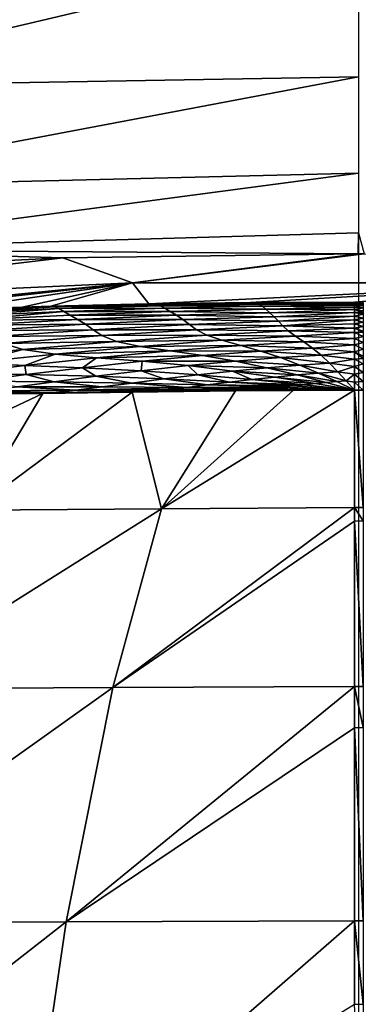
# Model space of a CAD drawing. Header units: metres. Extents: x -105 to 105, y -71 to 59.
# Tile 34 of 117: x -0.812 to -0.001, y -59.832 to -57.477. Entities that reach past the tile are written whole.
import ezdxf

# ---------------------------------------------------------------- set-up
doc = ezdxf.new("R2010")
doc.units = ezdxf.units.M
doc.layers.add('solid_WAMAS_150_SW0001', color=7, linetype='CONTINUOUS')

msp = doc.modelspace()

# ---------------------------------------------------------------- linework, layer by layer
at = {"layer": 'solid_WAMAS_150_SW0001'}
for points in [[(-2.882664, -49.349998, 16.568638), (-2.881144, -66.428413, 16.56883), (0, -66.428406, 16.75)], [(0, -49.349998, 16.75), (-2.882664, -49.349998, 16.568638), (0, -66.428406, 16.75)], [(-0.001049, -57.299999, -32.101601), (-1.438649, -57.638195, -32.664734), (-1.487576, -57.310936, -32.01606)], [(-0.001049, -57.299999, -32.101601), (-0.000983, -57.61351, -32.725163), (-1.438649, -57.638195, -32.664734)], [(-0.000983, -57.61351, -32.725163), (-1.402947, -57.878418, -33.341866), (-1.438649, -57.638195, -32.664734)], [(-0.000983, -57.61351, -32.725163), (-0.000916, -57.844082, -33.374767), (-1.402947, -57.878418, -33.341866)], [(-0.000916, -57.844082, -33.374767), (-1.380983, -58.026974, -34.032784), (-1.402947, -57.878418, -33.341866)], [(-0.000916, -57.844082, -33.374767), (-0.000876, -57.987019, -34.0368), (-1.380983, -58.026974, -34.032784)], [(-0.000876, -57.987019, -34.0368), (-0.001346, -58.037113, -34.698738), (-1.380983, -58.026974, -34.032784)], [(0.012598, -58.037113, -34.698727), (-0.001346, -58.037113, -34.698738), (-0.000876, -57.987019, -34.0368)], [(-0.708685, -58.046955, -34.705017), (-1.383369, -58.07954, -34.723969), (-1.380983, -58.026974, -34.032784)], [(-0.001346, -58.037113, -34.698738), (-0.708685, -58.046955, -34.705017), (-1.380983, -58.026974, -34.032784)], [(-1.62148, -58.15583, -58.651009), (-1.383369, -58.07954, -34.723969), (-0.708685, -58.046955, -34.705017)], [(-1.62148, -58.15583, -58.651009), (-0.708685, -58.046955, -34.705017), (-0.542133, -58.106205, -58.635784)], [(-0.542133, -58.106205, -58.635784), (-0.708685, -58.046955, -34.705017), (-0.001346, -58.037113, -34.698738)], [(-0.542133, -58.106205, -58.635784), (-0.001346, -58.037113, -34.698738), (0.012598, -58.037113, -34.698727)], [(-0.542133, -58.106205, -58.635784), (0.012598, -58.037113, -34.698727), (0.542783, -58.106274, -58.635303)], [(-1.62148, -58.15583, -58.651009), (-0.542133, -58.106205, -58.635784), (-1.509079, -58.20182, -82.566818)], [(-0.542133, -58.106205, -58.635784), (-1.46176, -58.198227, -82.566933), (-1.509079, -58.20182, -82.566818)], [(-0.542133, -58.106205, -58.635784), (-1.228001, -58.182869, -82.567505), (-1.46176, -58.198227, -82.566933)], [(-0.542133, -58.106205, -58.635784), (-0.983739, -58.170773, -82.568115), (-1.228001, -58.182869, -82.567505)], [(-0.542133, -58.106205, -58.635784), (-0.806145, -58.164211, -82.568535), (-0.983739, -58.170773, -82.568115)], [(-0.542133, -58.106205, -58.635784), (-0.73769, -58.162132, -82.56868), (-0.806145, -58.164211, -82.568535)], [(-0.542133, -58.106205, -58.635784), (-0.502927, -58.156723, -82.569099), (-0.73769, -58.162132, -82.56868)], [(-0.542133, -58.106205, -58.635784), (0.542783, -58.106274, -58.635303), (-0.502927, -58.156723, -82.569099)], [(0.542783, -58.106274, -58.635303), (-0.259504, -58.153587, -82.569412), (-0.502927, -58.156723, -82.569099)], [(0.542783, -58.106274, -58.635303), (-0.010163, -58.152554, -82.569565), (-0.259504, -58.153587, -82.569412)], [(0.542783, -58.106274, -58.635303), (0, -58.152554, -82.569565), (-0.010163, -58.152554, -82.569565)], [(-0.244571, -58.154663, -82.718834), (-0.502927, -58.156723, -82.569099), (-0.259504, -58.153587, -82.569412)], [(-0.010162, -58.153522, -82.696968), (-0.259504, -58.153587, -82.569412), (-0.010163, -58.152554, -82.569565)], [(-0.244571, -58.154663, -82.718834), (-0.259504, -58.153587, -82.569412), (-0.010162, -58.153522, -82.696968)], [(-0.244571, -58.154663, -82.718834), (-0.010162, -58.153522, -82.696968), (-0.010162, -58.155827, -82.828461)], [(0.010162, -58.153625, -82.706627), (-0.010163, -58.152554, -82.569565), (0, -58.152554, -82.569565)], [(-0.010162, -58.153522, -82.696968), (-0.010163, -58.152554, -82.569565), (0.010162, -58.153625, -82.706627)], [(-0.010162, -58.155827, -82.828461), (-0.010162, -58.153522, -82.696968), (0.010162, -58.153625, -82.706627)], [(-0.010162, -58.155827, -82.828461), (0.010162, -58.153625, -82.706627), (0.010162, -58.15625, -82.848282)], [(-0.972814, -58.172661, -82.767113), (-0.983739, -58.170773, -82.568115), (-0.806145, -58.164211, -82.568535)], [(-0.728117, -58.163719, -82.750114), (-0.972814, -58.172661, -82.767113), (-0.806145, -58.164211, -82.568535)], [(-0.728117, -58.163719, -82.750114), (-0.964821, -58.17786, -82.967178), (-0.972814, -58.172661, -82.767113)], [(-0.728117, -58.163719, -82.750114), (-0.71881, -58.167965, -82.934219), (-0.964821, -58.17786, -82.967178)], [(-0.71881, -58.167965, -82.934219), (-0.952253, -58.185673, -83.169212), (-0.964821, -58.17786, -82.967178)], [(-0.71881, -58.167965, -82.934219), (-0.706288, -58.174583, -83.121826), (-0.952253, -58.185673, -83.169212)], [(-0.706288, -58.174583, -83.121826), (-0.935893, -58.195641, -83.374557), (-0.952253, -58.185673, -83.169212)], [(-0.706288, -58.174583, -83.121826), (-0.691013, -58.183285, -83.314018), (-0.935893, -58.195641, -83.374557)], [(-0.728117, -58.163719, -82.750114), (-0.806145, -58.164211, -82.568535), (-0.73769, -58.162132, -82.56868)], [(-0.48502, -58.157867, -82.733658), (-0.73769, -58.162132, -82.56868), (-0.502927, -58.156723, -82.569099)], [(-0.48502, -58.157867, -82.733658), (-0.728117, -58.163719, -82.750114), (-0.73769, -58.162132, -82.56868)], [(-0.48502, -58.157867, -82.733658), (-0.475975, -58.161369, -82.902649), (-0.728117, -58.163719, -82.750114)], [(-0.475975, -58.161369, -82.902649), (-0.71881, -58.167965, -82.934219), (-0.728117, -58.163719, -82.750114)], [(-0.475975, -58.161369, -82.902649), (-0.46482, -58.166973, -83.076714), (-0.71881, -58.167965, -82.934219)], [(-0.46482, -58.166973, -83.076714), (-0.706288, -58.174583, -83.121826), (-0.71881, -58.167965, -82.934219)], [(-0.46482, -58.166973, -83.076714), (-0.451749, -58.174538, -83.256668), (-0.706288, -58.174583, -83.121826)], [(-0.451749, -58.174538, -83.256668), (-0.691013, -58.183285, -83.314018), (-0.706288, -58.174583, -83.121826)], [(-0.451749, -58.174538, -83.256668), (-0.436987, -58.183857, -83.442238), (-0.691013, -58.183285, -83.314018)], [(-0.244571, -58.154663, -82.718834), (-0.48502, -58.157867, -82.733658), (-0.502927, -58.156723, -82.569099)], [(-0.244571, -58.154663, -82.718834), (-0.238348, -58.157673, -82.874687), (-0.48502, -58.157867, -82.733658)], [(-0.238348, -58.157673, -82.874687), (-0.475975, -58.161369, -82.902649), (-0.48502, -58.157867, -82.733658)], [(-0.238348, -58.157673, -82.874687), (-0.231028, -58.162548, -83.037354), (-0.475975, -58.161369, -82.902649)], [(-0.231028, -58.162548, -83.037354), (-0.46482, -58.166973, -83.076714), (-0.475975, -58.161369, -82.902649)], [(-0.231028, -58.162548, -83.037354), (-0.222639, -58.169277, -83.207474), (-0.46482, -58.166973, -83.076714)], [(-0.222639, -58.169277, -83.207474), (-0.451749, -58.174538, -83.256668), (-0.46482, -58.166973, -83.076714)], [(-0.222639, -58.169277, -83.207474), (-0.213224, -58.17778, -83.384422), (-0.451749, -58.174538, -83.256668)], [(-0.213224, -58.17778, -83.384422), (-0.436987, -58.183857, -83.442238), (-0.451749, -58.174538, -83.256668)], [(-0.213224, -58.17778, -83.384422), (-0.2031, -58.187386, -83.556961), (-0.436987, -58.183857, -83.442238)], [(-0.244571, -58.154663, -82.718834), (-0.010162, -58.155827, -82.828461), (-0.238348, -58.157673, -82.874687)], [(-0.238348, -58.157673, -82.874687), (-0.010162, -58.155827, -82.828461), (-0.010162, -58.159428, -82.963715)], [(-0.238348, -58.157673, -82.874687), (-0.010162, -58.159428, -82.963715), (-0.231028, -58.162548, -83.037354)], [(-0.231028, -58.162548, -83.037354), (-0.010162, -58.159428, -82.963715), (-0.010161, -58.16428, -83.102524)], [(-0.231028, -58.162548, -83.037354), (-0.010161, -58.16428, -83.102524), (-0.222639, -58.169277, -83.207474)], [(-0.222639, -58.169277, -83.207474), (-0.010161, -58.16428, -83.102524), (-0.010161, -58.170338, -83.244522)], [(-0.222639, -58.169277, -83.207474), (-0.010161, -58.170338, -83.244522), (-0.213224, -58.17778, -83.384422)], [(-0.213224, -58.17778, -83.384422), (-0.010161, -58.170338, -83.244522), (-0.010161, -58.177338, -83.3862)], [(-0.213224, -58.17778, -83.384422), (-0.010161, -58.177338, -83.3862), (-0.2031, -58.187386, -83.556961)], [(-0.2031, -58.187386, -83.556961), (-0.010161, -58.177338, -83.3862), (-0.010161, -58.186188, -83.544342)], [(-0.010162, -58.159428, -82.963715), (-0.010162, -58.155827, -82.828461), (0.010162, -58.15625, -82.848282)], [(-0.010162, -58.159428, -82.963715), (0.010162, -58.15625, -82.848282), (0.010162, -58.16045, -82.995201)], [(-0.010161, -58.16428, -83.102524), (-0.010162, -58.159428, -82.963715), (0.010162, -58.16045, -82.995201)], [(-0.010161, -58.16428, -83.102524), (0.010162, -58.16045, -82.995201), (0.010161, -58.166203, -83.147469)], [(-0.010161, -58.170338, -83.244522), (-0.010161, -58.16428, -83.102524), (0.010161, -58.166203, -83.147469)], [(-0.010161, -58.170338, -83.244522), (0.010161, -58.166203, -83.147469), (0.010161, -58.173149, -83.300705)], [(-0.010161, -58.170338, -83.244522), (0.010161, -58.173149, -83.300705), (0.010161, -58.176918, -83.375771)], [(-0.010161, -58.177338, -83.3862), (-0.010161, -58.170338, -83.244522), (0.010161, -58.176918, -83.375771)], [(-0.010161, -58.177338, -83.3862), (0.010161, -58.176918, -83.375771), (0.010161, -58.181503, -83.461479)], [(-0.010161, -58.186188, -83.544342), (-0.010161, -58.177338, -83.3862), (0.010161, -58.181503, -83.461479)], [(-0.691013, -58.183285, -83.314018), (-0.673522, -58.19371, -83.510925), (-0.935893, -58.195641, -83.374557)], [(-0.673522, -58.19371, -83.510925), (-0.91669, -58.207298, -83.583794), (-0.935893, -58.195641, -83.374557)], [(-0.673522, -58.19371, -83.510925), (-0.654907, -58.205421, -83.704391), (-0.91669, -58.207298, -83.583794)], [(-0.436987, -58.183857, -83.442238), (-0.673522, -58.19371, -83.510925), (-0.691013, -58.183285, -83.314018)], [(-0.436987, -58.183857, -83.442238), (-0.421231, -58.194344, -83.623703), (-0.673522, -58.19371, -83.510925)], [(-0.421231, -58.194344, -83.623703), (-0.654907, -58.205421, -83.704391), (-0.673522, -58.19371, -83.510925)], [(-0.421231, -58.194344, -83.623703), (-0.405373, -58.205776, -83.795021), (-0.654907, -58.205421, -83.704391)], [(-0.2031, -58.187386, -83.556961), (-0.421231, -58.194344, -83.623703), (-0.436987, -58.183857, -83.442238)], [(-0.2031, -58.187386, -83.556961), (-0.192771, -58.197681, -83.717918), (-0.421231, -58.194344, -83.623703)], [(-0.192771, -58.197681, -83.717918), (-0.405373, -58.205776, -83.795021), (-0.421231, -58.194344, -83.623703)], [(-0.192771, -58.197681, -83.717918), (-0.182201, -58.208923, -83.873871), (-0.405373, -58.205776, -83.795021)], [(-0.2031, -58.187386, -83.556961), (-0.010161, -58.186188, -83.544342), (-0.192771, -58.197681, -83.717918)], [(-0.192771, -58.197681, -83.717918), (-0.010161, -58.186188, -83.544342), (-0.010161, -58.195198, -83.687302)], [(-0.192771, -58.197681, -83.717918), (-0.010161, -58.195198, -83.687302), (-0.182201, -58.208923, -83.873871)], [(-0.182201, -58.208923, -83.873871), (-0.010161, -58.195198, -83.687302), (-0.01016, -58.204556, -83.822693)], [(-0.010161, -58.186188, -83.544342), (0.010161, -58.181503, -83.461479), (0.010161, -58.190968, -83.622665)], [(-0.010161, -58.195198, -83.687302), (-0.010161, -58.186188, -83.544342), (0.010161, -58.190968, -83.622665)], [(-0.010161, -58.195198, -83.687302), (0.010161, -58.190968, -83.622665), (0.01016, -58.200699, -83.77018)], [(-0.01016, -58.204556, -83.822693), (-0.010161, -58.195198, -83.687302), (0.01016, -58.200699, -83.77018)], [(-0.01016, -58.204556, -83.822693), (0.01016, -58.200699, -83.77018), (0.01016, -58.21088, -83.909111)], [(-0.654907, -58.205421, -83.704391), (-0.896096, -58.220387, -83.790283), (-0.91669, -58.207298, -83.583794)], [(-0.654907, -58.205421, -83.704391), (-0.636324, -58.218376, -83.889435), (-0.896096, -58.220387, -83.790283)], [(-0.636324, -58.218376, -83.889435), (-0.875405, -58.235039, -83.990028), (-0.896096, -58.220387, -83.790283)], [(-0.636324, -58.218376, -83.889435), (-0.615359, -58.232647, -84.069016), (-0.875405, -58.235039, -83.990028)], [(-0.405373, -58.205776, -83.795021), (-0.636324, -58.218376, -83.889435), (-0.654907, -58.205421, -83.704391)], [(-0.405373, -58.205776, -83.795021), (-0.388465, -58.21838, -83.961205), (-0.636324, -58.218376, -83.889435)], [(-0.388465, -58.21838, -83.961205), (-0.615359, -58.232647, -84.069016), (-0.636324, -58.218376, -83.889435)], [(-0.388465, -58.21838, -83.961205), (-0.364085, -58.231369, -84.121193), (-0.615359, -58.232647, -84.069016)], [(-0.182201, -58.208923, -83.873871), (-0.388465, -58.21838, -83.961205), (-0.405373, -58.205776, -83.795021)], [(-0.182201, -58.208923, -83.873871), (-0.169206, -58.221046, -84.028809), (-0.388465, -58.21838, -83.961205)], [(-0.169206, -58.221046, -84.028809), (-0.364085, -58.231369, -84.121193), (-0.388465, -58.21838, -83.961205)], [(-0.169206, -58.221046, -84.028809), (-0.151996, -58.233749, -84.18132), (-0.364085, -58.231369, -84.121193)], [(-0.182201, -58.208923, -83.873871), (-0.01016, -58.204556, -83.822693), (-0.01016, -58.214474, -83.955276)], [(-0.182201, -58.208923, -83.873871), (-0.01016, -58.214474, -83.955276), (-0.169206, -58.221046, -84.028809)], [(-0.169206, -58.221046, -84.028809), (-0.01016, -58.214474, -83.955276), (-0.01016, -58.225063, -84.085876)], [(-0.169206, -58.221046, -84.028809), (-0.01016, -58.225063, -84.085876), (-0.151996, -58.233749, -84.18132)], [(-0.01016, -58.214474, -83.955276), (-0.01016, -58.204556, -83.822693), (0.01016, -58.21088, -83.909111)], [(-0.01016, -58.214474, -83.955276), (0.01016, -58.21088, -83.909111), (0.01016, -58.221741, -84.045044)], [(-0.01016, -58.214474, -83.955276), (0.01016, -58.221741, -84.045044), (0.01016, -58.224285, -84.075592)], [(-0.01016, -58.225063, -84.085876), (-0.01016, -58.214474, -83.955276), (0.01016, -58.224285, -84.075592)], [(-0.01016, -58.225063, -84.085876), (0.01016, -58.224285, -84.075592), (0.01016, -58.234825, -84.19738)], [(-0.615359, -58.232647, -84.069016), (-0.850531, -58.251064, -84.183746), (-0.875405, -58.235039, -83.990028)], [(-0.615359, -58.232647, -84.069016), (-0.580289, -58.246571, -84.235741), (-0.850531, -58.251064, -84.183746)], [(-0.580289, -58.246571, -84.235741), (-0.804459, -58.265854, -84.357628), (-0.850531, -58.251064, -84.183746)], [(-0.580289, -58.246571, -84.235741), (-0.523731, -58.258411, -84.381042), (-0.804459, -58.265854, -84.357628)], [(-0.364085, -58.231369, -84.121193), (-0.580289, -58.246571, -84.235741), (-0.615359, -58.232647, -84.069016)], [(-0.364085, -58.231369, -84.121193), (-0.327784, -58.243748, -84.270233), (-0.580289, -58.246571, -84.235741)], [(-0.327784, -58.243748, -84.270233), (-0.523731, -58.258411, -84.381042), (-0.580289, -58.246571, -84.235741)], [(-0.327784, -58.243748, -84.270233), (-0.282943, -58.255993, -84.411346), (-0.523731, -58.258411, -84.381042)], [(-0.151996, -58.233749, -84.18132), (-0.327784, -58.243748, -84.270233), (-0.364085, -58.231369, -84.121193)], [(-0.151996, -58.233749, -84.18132), (-0.131753, -58.24733, -84.332901), (-0.327784, -58.243748, -84.270233)], [(-0.131753, -58.24733, -84.332901), (-0.282943, -58.255993, -84.411346), (-0.327784, -58.243748, -84.270233)], [(-0.131753, -58.24733, -84.332901), (-0.110746, -58.262478, -84.485222), (-0.282943, -58.255993, -84.411346)], [(-0.151996, -58.233749, -84.18132), (-0.01016, -58.225063, -84.085876), (-0.01016, -58.239338, -84.246857)], [(-0.151996, -58.233749, -84.18132), (-0.01016, -58.239338, -84.246857), (-0.131753, -58.24733, -84.332901)], [(-0.131753, -58.24733, -84.332901), (-0.01016, -58.239338, -84.246857), (-0.01016, -58.254772, -84.405205)], [(-0.131753, -58.24733, -84.332901), (-0.01016, -58.254772, -84.405205), (-0.110746, -58.262478, -84.485222)], [(-0.01016, -58.239338, -84.246857), (-0.01016, -58.225063, -84.085876), (0.01016, -58.234825, -84.19738)], [(-0.01016, -58.239338, -84.246857), (0.01016, -58.234825, -84.19738), (0.01016, -58.249336, -84.353287)], [(-0.01016, -58.254772, -84.405205), (-0.01016, -58.239338, -84.246857), (0.01016, -58.249336, -84.353287)], [(-0.850531, -58.251064, -84.183746), (-0.804459, -58.265854, -84.357628), (-1.022726, -58.287373, -84.471405)], [(-0.804459, -58.265854, -84.357628), (-0.925241, -58.297657, -84.610786), (-1.022726, -58.287373, -84.471405)], [(-0.804459, -58.265854, -84.357628), (-0.727179, -58.276958, -84.499451), (-0.925241, -58.297657, -84.610786)], [(-0.523731, -58.258411, -84.381042), (-0.727179, -58.276958, -84.499451), (-0.804459, -58.265854, -84.357628)], [(-0.523731, -58.258411, -84.381042), (-0.451888, -58.268879, -84.510078), (-0.727179, -58.276958, -84.499451)], [(-0.451888, -58.268879, -84.510078), (-0.627858, -58.285343, -84.616646), (-0.727179, -58.276958, -84.499451)], [(-0.451888, -58.268879, -84.510078), (-0.373673, -58.280083, -84.630913), (-0.627858, -58.285343, -84.616646)], [(-0.282943, -58.255993, -84.411346), (-0.451888, -58.268879, -84.510078), (-0.523731, -58.258411, -84.381042)], [(-0.282943, -58.255993, -84.411346), (-0.234982, -58.269482, -84.549225), (-0.451888, -58.268879, -84.510078)], [(-0.234982, -58.269482, -84.549225), (-0.373673, -58.280083, -84.630913), (-0.451888, -58.268879, -84.510078)], [(-0.234982, -58.269482, -84.549225), (-0.187445, -58.285152, -84.686523), (-0.373673, -58.280083, -84.630913)], [(-0.110746, -58.262478, -84.485222), (-0.234982, -58.269482, -84.549225), (-0.282943, -58.255993, -84.411346)], [(-0.110746, -58.262478, -84.485222), (-0.09027, -58.279598, -84.638008), (-0.234982, -58.269482, -84.549225)], [(-0.09027, -58.279598, -84.638008), (-0.187445, -58.285152, -84.686523), (-0.234982, -58.269482, -84.549225)], [(-0.110746, -58.262478, -84.485222), (-0.01016, -58.254772, -84.405205), (-0.01016, -58.271248, -84.559502)], [(-0.110746, -58.262478, -84.485222), (-0.01016, -58.271248, -84.559502), (-0.09027, -58.279598, -84.638008)], [(-0.09027, -58.279598, -84.638008), (-0.01016, -58.271248, -84.559502), (-0.01016, -58.288517, -84.707138)], [(-0.01016, -58.254772, -84.405205), (0.01016, -58.249336, -84.353287), (0.01016, -58.264912, -84.506073)], [(-0.01016, -58.271248, -84.559502), (-0.01016, -58.254772, -84.405205), (0.01016, -58.264912, -84.506073)], [(-0.01016, -58.271248, -84.559502), (0.01016, -58.264912, -84.506073), (0.01016, -58.281471, -84.653252)], [(-0.01016, -58.271248, -84.559502), (0.01016, -58.281471, -84.653252), (0.01016, -58.287289, -84.701576)], [(-0.01016, -58.288517, -84.707138), (-0.01016, -58.271248, -84.559502), (0.01016, -58.287289, -84.701576)], [(-0.727179, -58.276958, -84.499451), (-0.800209, -58.303928, -84.718613), (-0.925241, -58.297657, -84.610786)], [(-0.727179, -58.276958, -84.499451), (-0.627858, -58.285343, -84.616646), (-0.800209, -58.303928, -84.718613)], [(-0.627858, -58.285343, -84.616646), (-0.662111, -58.309406, -84.808273), (-0.800209, -58.303928, -84.718613)], [(-0.627858, -58.285343, -84.616646), (-0.518669, -58.293755, -84.720444), (-0.662111, -58.309406, -84.808273)], [(-0.518669, -58.293755, -84.720444), (-0.521468, -58.316643, -84.889938), (-0.662111, -58.309406, -84.808273)], [(-0.373673, -58.280083, -84.630913), (-0.518669, -58.293755, -84.720444), (-0.627858, -58.285343, -84.616646)], [(-0.518669, -58.293755, -84.720444), (-0.408354, -58.304256, -84.819313), (-0.521468, -58.316643, -84.889938)], [(-0.373673, -58.280083, -84.630913), (-0.295301, -58.29351, -84.74929), (-0.518669, -58.293755, -84.720444)], [(-0.295301, -58.29351, -84.74929), (-0.408354, -58.304256, -84.819313), (-0.518669, -58.293755, -84.720444)], [(-0.295301, -58.29351, -84.74929), (-0.219961, -58.309238, -84.868813), (-0.408354, -58.304256, -84.819313)], [(-0.187445, -58.285152, -84.686523), (-0.295301, -58.29351, -84.74929), (-0.373673, -58.280083, -84.630913)], [(-0.187445, -58.285152, -84.686523), (-0.141479, -58.302925, -84.824196), (-0.295301, -58.29351, -84.74929)], [(-0.141479, -58.302925, -84.824196), (-0.219961, -58.309238, -84.868813), (-0.295301, -58.29351, -84.74929)], [(-0.09027, -58.279598, -84.638008), (-0.070218, -58.29858, -84.78994), (-0.187445, -58.285152, -84.686523)], [(-0.070218, -58.29858, -84.78994), (-0.141479, -58.302925, -84.824196), (-0.187445, -58.285152, -84.686523)], [(-0.09027, -58.279598, -84.638008), (-0.01016, -58.288517, -84.707138), (-0.070218, -58.29858, -84.78994)], [(-0.070218, -58.29858, -84.78994), (-0.01016, -58.288517, -84.707138), (-0.01016, -58.306458, -84.846931)], [(-0.01016, -58.288517, -84.707138), (0.01016, -58.287289, -84.701576), (0.01016, -58.300385, -84.80471)], [(-0.01016, -58.306458, -84.846931), (-0.01016, -58.288517, -84.707138), (0.01016, -58.300385, -84.80471)], [(-0.925241, -58.297657, -84.610786), (-0.800209, -58.303928, -84.718613), (-0.958472, -58.323067, -84.803741)], [(-0.800209, -58.303928, -84.718613), (-0.796287, -58.325859, -84.884995), (-0.958472, -58.323067, -84.803741)], [(-0.800209, -58.303928, -84.718613), (-0.662111, -58.309406, -84.808273), (-0.796287, -58.325859, -84.884995)], [(-0.662111, -58.309406, -84.808273), (-0.629605, -58.32988, -84.954643), (-0.796287, -58.325859, -84.884995)], [(-0.662111, -58.309406, -84.808273), (-0.521468, -58.316643, -84.889938), (-0.629605, -58.32988, -84.954643)], [(-0.521468, -58.316643, -84.889938), (-0.466848, -58.336124, -85.021202), (-0.629605, -58.32988, -84.954643)], [(-0.408354, -58.304256, -84.819313), (-0.385653, -58.326324, -84.971474), (-0.521468, -58.316643, -84.889938)], [(-0.521468, -58.316643, -84.889938), (-0.385653, -58.326324, -84.971474), (-0.466848, -58.336124, -85.021202)], [(-0.408354, -58.304256, -84.819313), (-0.302364, -58.317196, -84.919304), (-0.385653, -58.326324, -84.971474)], [(-0.219961, -58.309238, -84.868813), (-0.302364, -58.317196, -84.919304), (-0.408354, -58.304256, -84.819313)], [(-0.302364, -58.317196, -84.919304), (-0.255956, -58.337696, -85.053581), (-0.385653, -58.326324, -84.971474)], [(-0.219961, -58.309238, -84.868813), (-0.147689, -58.326488, -84.987869), (-0.302364, -58.317196, -84.919304)], [(-0.302364, -58.317196, -84.919304), (-0.201301, -58.331753, -85.019897), (-0.255956, -58.337696, -85.053581)], [(-0.147689, -58.326488, -84.987869), (-0.201301, -58.331753, -85.019897), (-0.302364, -58.317196, -84.919304)], [(-0.141479, -58.302925, -84.824196), (-0.09673, -58.322178, -84.959801), (-0.219961, -58.309238, -84.868813)], [(-0.09673, -58.322178, -84.959801), (-0.147689, -58.326488, -84.987869), (-0.219961, -58.309238, -84.868813)], [(-0.070218, -58.29858, -84.78994), (-0.050162, -58.319057, -84.938133), (-0.141479, -58.302925, -84.824196)], [(-0.050162, -58.319057, -84.938133), (-0.09673, -58.322178, -84.959801), (-0.141479, -58.302925, -84.824196)], [(-0.050162, -58.319057, -84.938133), (-0.030074, -58.340641, -85.078926), (-0.09673, -58.322178, -84.959801)], [(-0.070218, -58.29858, -84.78994), (-0.01016, -58.306458, -84.846931), (-0.050162, -58.319057, -84.938133)], [(-0.050162, -58.319057, -84.938133), (-0.01016, -58.306458, -84.846931), (-0.01016, -58.325001, -84.978134)], [(-0.050162, -58.319057, -84.938133), (-0.01016, -58.325001, -84.978134), (-0.030074, -58.340641, -85.078926)], [(-0.01016, -58.306458, -84.846931), (0.01016, -58.300385, -84.80471), (0.01016, -58.320934, -84.952385)], [(-0.01016, -58.325001, -84.978134), (-0.01016, -58.306458, -84.846931), (0.01016, -58.320934, -84.952385)], [(-0.958472, -58.323067, -84.803741), (-0.796287, -58.325859, -84.884995), (-0.916195, -58.341713, -84.944229)], [(-0.796287, -58.325859, -84.884995), (-0.72922, -58.342995, -85.008545), (-0.916195, -58.341713, -84.944229)], [(-0.916195, -58.341713, -84.944229), (-0.72922, -58.342995, -85.008545), (-0.818275, -58.354847, -85.048447)], [(-0.796287, -58.325859, -84.884995), (-0.629605, -58.32988, -84.954643), (-0.72922, -58.342995, -85.008545)], [(-0.629605, -58.32988, -84.954643), (-0.543648, -58.345978, -85.065094), (-0.72922, -58.342995, -85.008545)], [(-0.629605, -58.32988, -84.954643), (-0.466848, -58.336124, -85.021202), (-0.543648, -58.345978, -85.065094)], [(-0.466848, -58.336124, -85.021202), (-0.362289, -58.350441, -85.117111), (-0.543648, -58.345978, -85.065094)], [(-0.385653, -58.326324, -84.971474), (-0.310066, -58.344048, -85.086655), (-0.466848, -58.336124, -85.021202)], [(-0.466848, -58.336124, -85.021202), (-0.310066, -58.344048, -85.086655), (-0.362289, -58.350441, -85.117111)], [(-0.385653, -58.326324, -84.971474), (-0.255956, -58.337696, -85.053581), (-0.310066, -58.344048, -85.086655)], [(-0.255956, -58.337696, -85.053581), (-0.13122, -58.350006, -85.133629), (-0.310066, -58.344048, -85.086655)], [(-0.201301, -58.331753, -85.019897), (-0.104205, -58.347118, -85.117531), (-0.255956, -58.337696, -85.053581)], [(-0.104205, -58.347118, -85.117531), (-0.13122, -58.350006, -85.133629), (-0.255956, -58.337696, -85.053581)], [(-0.147689, -58.326488, -84.987869), (-0.077894, -58.344513, -85.102417), (-0.201301, -58.331753, -85.019897)], [(-0.077894, -58.344513, -85.102417), (-0.104205, -58.347118, -85.117531), (-0.201301, -58.331753, -85.019897)], [(-0.09673, -58.322178, -84.959801), (-0.052951, -58.342316, -85.089226), (-0.147689, -58.326488, -84.987869)], [(-0.052951, -58.342316, -85.089226), (-0.077894, -58.344513, -85.102417), (-0.147689, -58.326488, -84.987869)], [(-0.030074, -58.340641, -85.078926), (-0.052951, -58.342316, -85.089226), (-0.09673, -58.322178, -84.959801)], [(-0.052951, -58.342316, -85.089226), (-0.01016, -58.363228, -85.209343), (-0.077894, -58.344513, -85.102417)], [(-0.030074, -58.340641, -85.078926), (-0.01016, -58.363228, -85.209343), (-0.052951, -58.342316, -85.089226)], [(-0.030074, -58.340641, -85.078926), (-0.01016, -58.325001, -84.978134), (-0.01016, -58.343975, -85.099258)], [(-0.030074, -58.340641, -85.078926), (-0.01016, -58.343975, -85.099258), (-0.01016, -58.363228, -85.209343)], [(-0.01016, -58.325001, -84.978134), (0.01016, -58.320934, -84.952385), (0.01016, -58.342094, -85.088341)], [(-0.01016, -58.343975, -85.099258), (-0.01016, -58.325001, -84.978134), (0.01016, -58.342094, -85.088341)], [(-0.01016, -58.343975, -85.099258), (0.01016, -58.342094, -85.088341), (0.01016, -58.363228, -85.209343)], [(-0.895006, -58.364296, -85.07148), (-0.73275, -58.368359, -85.1371), (-0.95944, -58.370411, -85.076904)], [(-0.818275, -58.354847, -85.048447), (-0.677716, -58.36285, -85.125061), (-0.895006, -58.364296, -85.07148)], [(-0.895006, -58.364296, -85.07148), (-0.677716, -58.36285, -85.125061), (-0.73275, -58.368359, -85.1371)], [(-0.72922, -58.342995, -85.008545), (-0.614437, -58.355137, -85.10054), (-0.818275, -58.354847, -85.048447)], [(-0.818275, -58.354847, -85.048447), (-0.614437, -58.355137, -85.10054), (-0.677716, -58.36285, -85.125061)], [(-0.497069, -58.365585, -85.175888), (-0.543125, -58.367931, -85.178429), (-0.756881, -58.370724, -85.140808)], [(-0.73275, -58.368359, -85.1371), (-0.497069, -58.365585, -85.175888), (-0.756881, -58.370724, -85.140808)], [(-0.677716, -58.36285, -85.125061), (-0.497069, -58.365585, -85.175888), (-0.73275, -58.368359, -85.1371)], [(-0.72922, -58.342995, -85.008545), (-0.543648, -58.345978, -85.065094), (-0.614437, -58.355137, -85.10054)], [(-0.614437, -58.355137, -85.10054), (-0.411529, -58.356457, -85.143211), (-0.677716, -58.36285, -85.125061)], [(-0.411529, -58.356457, -85.143211), (-0.456728, -58.361656, -85.163269), (-0.677716, -58.36285, -85.125061)], [(-0.677716, -58.36285, -85.125061), (-0.456728, -58.361656, -85.163269), (-0.497069, -58.365585, -85.175888)], [(-0.543648, -58.345978, -85.065094), (-0.411529, -58.356457, -85.143211), (-0.614437, -58.355137, -85.10054)], [(-0.543648, -58.345978, -85.065094), (-0.362289, -58.350441, -85.117111), (-0.411529, -58.356457, -85.143211)], [(-0.472878, -58.646584, -86.270081), (-0.543125, -58.367931, -85.178429), (-0.295077, -58.364853, -85.201637)], [(-0.497069, -58.365585, -85.175888), (-0.295077, -58.364853, -85.201637), (-0.543125, -58.367931, -85.178429)], [(-0.233856, -58.361481, -85.190308), (-0.255382, -58.363438, -85.198502), (-0.497069, -58.365585, -85.175888)], [(-0.456728, -58.361656, -85.163269), (-0.233856, -58.361481, -85.190308), (-0.497069, -58.365585, -85.175888)], [(-0.497069, -58.365585, -85.175888), (-0.255382, -58.363438, -85.198502), (-0.295077, -58.364853, -85.201637)], [(-0.472878, -58.646584, -86.270081), (-0.01016, -58.363228, -85.209343), (-0.01016, -58.643486, -86.291656)], [(-0.472878, -58.646584, -86.270081), (-0.157119, -58.363701, -85.207443), (-0.01016, -58.363228, -85.209343)], [(-0.472878, -58.646584, -86.270081), (-0.295077, -58.364853, -85.201637), (-0.157119, -58.363701, -85.207443)], [(-0.411529, -58.356457, -85.143211), (-0.210152, -58.358971, -85.178955), (-0.456728, -58.361656, -85.163269)], [(-0.210152, -58.358971, -85.178955), (-0.233856, -58.361481, -85.190308), (-0.456728, -58.361656, -85.163269)], [(-0.362289, -58.350441, -85.117111), (-0.184777, -58.356102, -85.165184), (-0.411529, -58.356457, -85.143211)], [(-0.184777, -58.356102, -85.165184), (-0.210152, -58.358971, -85.178955), (-0.411529, -58.356457, -85.143211)], [(-0.310066, -58.344048, -85.086655), (-0.158281, -58.35305, -85.149811), (-0.362289, -58.350441, -85.117111)], [(-0.158281, -58.35305, -85.149811), (-0.184777, -58.356102, -85.165184), (-0.362289, -58.350441, -85.117111)], [(-0.13122, -58.350006, -85.133629), (-0.158281, -58.35305, -85.149811), (-0.310066, -58.344048, -85.086655)], [(-0.255382, -58.363438, -85.198502), (-0.157119, -58.363701, -85.207443), (-0.295077, -58.364853, -85.201637)], [(-0.233856, -58.361481, -85.190308), (-0.01016, -58.363228, -85.209343), (-0.255382, -58.363438, -85.198502)], [(-0.255382, -58.363438, -85.198502), (-0.01016, -58.363228, -85.209343), (-0.157119, -58.363701, -85.207443)], [(-0.210152, -58.358971, -85.178955), (-0.01016, -58.363228, -85.209343), (-0.233856, -58.361481, -85.190308)], [(-0.184777, -58.356102, -85.165184), (-0.01016, -58.363228, -85.209343), (-0.210152, -58.358971, -85.178955)], [(-0.158281, -58.35305, -85.149811), (-0.01016, -58.363228, -85.209343), (-0.184777, -58.356102, -85.165184)], [(-0.13122, -58.350006, -85.133629), (-0.01016, -58.363228, -85.209343), (-0.158281, -58.35305, -85.149811)], [(-0.104205, -58.347118, -85.117531), (-0.01016, -58.363228, -85.209343), (-0.13122, -58.350006, -85.133629)], [(-0.077894, -58.344513, -85.102417), (-0.01016, -58.363228, -85.209343), (-0.104205, -58.347118, -85.117531)], [(-0.01016, -58.343975, -85.099258), (0.01016, -58.363228, -85.209343), (-0.01016, -58.363228, -85.209343)], [(0.01016, -58.643467, -86.291603), (-0.01016, -58.363228, -85.209343), (0.01016, -58.363228, -85.209343)], [(0.01016, -58.643467, -86.291603), (-0.01016, -58.643486, -86.291656), (-0.01016, -58.363228, -85.209343)], [(-1.352928, -58.652561, -86.078911), (-0.942633, -58.372349, -85.08992), (-0.756881, -58.370724, -85.140808)], [(-0.923807, -58.650345, -86.202156), (-1.352928, -58.652561, -86.078911), (-0.756881, -58.370724, -85.140808)], [(-0.95944, -58.370411, -85.076904), (-0.73275, -58.368359, -85.1371), (-0.942633, -58.372349, -85.08992)], [(-0.73275, -58.368359, -85.1371), (-0.756881, -58.370724, -85.140808), (-0.942633, -58.372349, -85.08992)], [(-0.923807, -58.650345, -86.202156), (-0.756881, -58.370724, -85.140808), (-0.543125, -58.367931, -85.178429)], [(-0.472878, -58.646584, -86.270081), (-0.923807, -58.650345, -86.202156), (-0.543125, -58.367931, -85.178429)], [(-1.158014, -59.077499, -87.201683), (-0.923807, -58.650345, -86.202156), (-0.472878, -58.646584, -86.270081)], [(-0.589488, -59.074219, -87.293968), (-1.158014, -59.077499, -87.201683), (-0.472878, -58.646584, -86.270081)], [(-0.589488, -59.074219, -87.293968), (-0.01016, -58.643486, -86.291656), (-0.01016, -58.676327, -86.38765)], [(-0.589488, -59.074219, -87.293968), (-0.472878, -58.646584, -86.270081), (-0.01016, -58.643486, -86.291656)], [(0.01016, -58.643467, -86.291603), (0.01016, -58.675842, -86.386261), (-0.01016, -58.643486, -86.291656)], [(0.01016, -58.675842, -86.386261), (-0.01016, -58.676327, -86.38765), (-0.01016, -58.643486, -86.291656)], [(-0.589488, -59.074219, -87.293968), (-0.01016, -58.676327, -86.38765), (-0.01016, -59.071495, -87.323532)], [(0.01016, -58.675842, -86.386261), (0.01016, -59.071476, -87.323494), (-0.01016, -58.676327, -86.38765)], [(0.01016, -59.071476, -87.323494), (-0.01016, -59.071495, -87.323532), (-0.01016, -58.676327, -86.38765)], [(-0.700453, -59.634224, -88.240021), (-0.01016, -59.071495, -87.323532), (-0.01016, -59.170338, -87.515015)], [(-0.700453, -59.634224, -88.240021), (-0.589488, -59.074219, -87.293968), (-0.01016, -59.071495, -87.323532)], [(0.01016, -59.071476, -87.323494), (0.01016, -59.169708, -87.513832), (-0.01016, -59.071495, -87.323532)], [(0.01016, -59.169708, -87.513832), (-0.01016, -59.170338, -87.515015), (-0.01016, -59.071495, -87.323532)], [(-1.380671, -59.637871, -88.125854), (-1.158014, -59.077499, -87.201683), (-0.589488, -59.074219, -87.293968)], [(-0.700453, -59.634224, -88.240021), (-1.380671, -59.637871, -88.125854), (-0.589488, -59.074219, -87.293968)], [(-0.700453, -59.634224, -88.240021), (-0.01016, -59.170338, -87.515015), (-0.01016, -59.63229, -88.275864)], [(0.01016, -59.169708, -87.513832), (0.01016, -59.632298, -88.275879), (-0.01016, -59.170338, -87.515015)], [(0.01016, -59.632298, -88.275879), (-0.01016, -59.63229, -88.275864), (-0.01016, -59.170338, -87.515015)], [(-1.584129, -60.323971, -88.962379), (-1.380671, -59.637871, -88.125854), (-0.700453, -59.634224, -88.240021)], [(-0.801818, -60.319656, -89.096153), (-1.584129, -60.323971, -88.962379), (-0.700453, -59.634224, -88.240021)], [(-0.801818, -60.319656, -89.096153), (-0.01016, -59.63229, -88.275864), (-0.01016, -59.831867, -88.553825)], [(-0.801818, -60.319656, -89.096153), (-0.700453, -59.634224, -88.240021), (-0.01016, -59.63229, -88.275864)], [(0.01016, -59.831249, -88.553001), (-0.01016, -59.831867, -88.553825), (-0.01016, -59.63229, -88.275864)], [(0.01016, -59.632298, -88.275879), (0.01016, -59.831249, -88.553001), (-0.01016, -59.63229, -88.275864)], [(0.01016, -59.831249, -88.553001), (0.01016, -60.220329, -89.031662), (-0.01016, -59.831867, -88.553825)]]:
    msp.add_3dface(points, dxfattribs=at)

doc.saveas('drawing.dxf')
